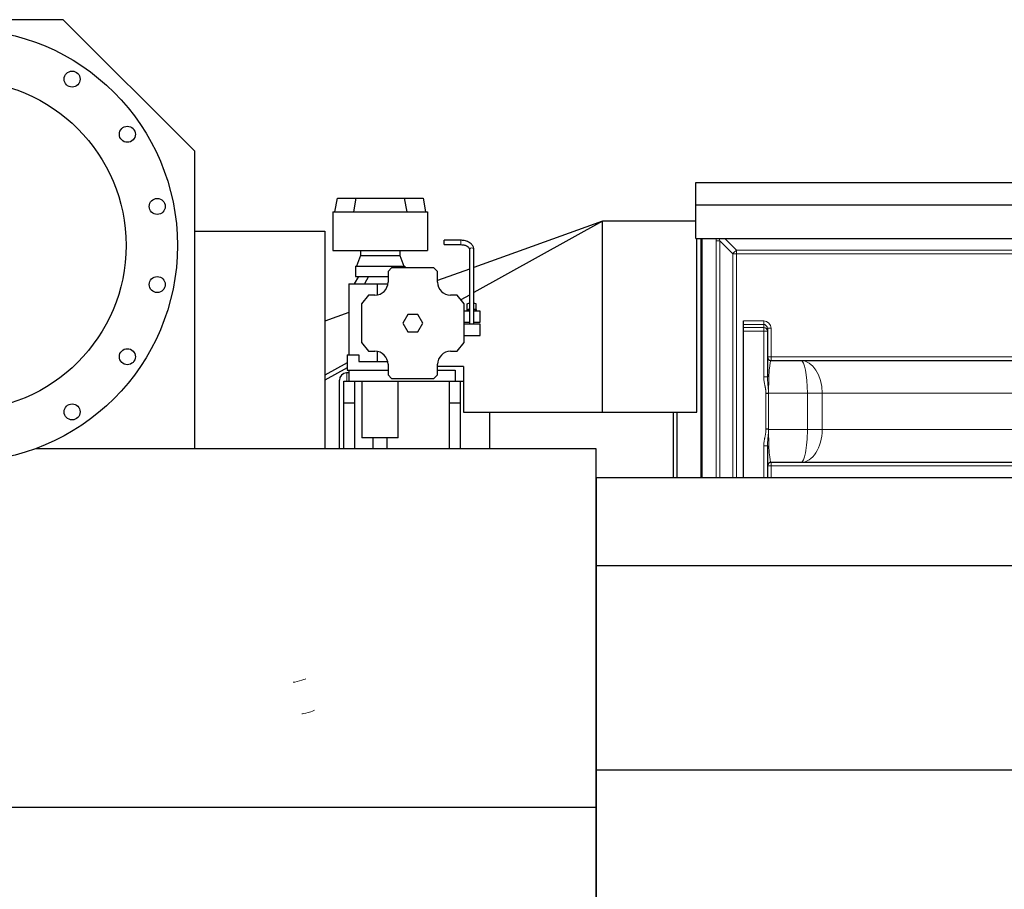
# Model space of a CAD drawing. Header units: inches. Extents: x 0 to 20790, y -12 to 14700.
# Tile 10 of 256: x 1746 to 3098, y 5652 to 6847. Entities that reach past the tile are written whole.
import ezdxf

# ---------------------------------------------------------------- set-up
doc = ezdxf.new("R2010")
doc.units = ezdxf.units.IN
doc.layers.add('1', color=7, linetype='Continuous', true_color=0xffffff)
doc.layers.add('254', color=7, linetype='Continuous', true_color=0xffffff)
doc.styles.add('latin_extended', font='simplex.shx')
doc.dimstyles.get("Standard").update_dxf_attribs({"dimtxt": 0.18, "dimasz": 0.18, "dimexe": 0.18, "dimexo": 0.0625, "dimgap": 0.09, "dimtad": 0, "dimtih": 1, "dimtoh": 1, "dimdec": 4, "dimzin": 0, "dimdsep": 46, "dimtxsty": 'Standard', "dimcen": 0.09, "dimadec": 0, "dimazin": 0, "dimtfac": 1, "dimtdec": 4, "dimtofl": 0, "dimtmove": 0, "dimatfit": 3, "dimfxl": 1, "dimtolj": 1, "dimtzin": 0, "dimarcsym": 0})

# ---------------------------------------------------------------- blocks, each defined once
blk = doc.blocks.new('_U9')
at = {"layer": '254', "color": 3, "linetype": 'Continuous', "lineweight": 13, "transparency": 16777216}
for p, q in [((1630, 6537.1), (700, 6537.1)), ((735, 6414.6), (735, 5321.6)), ((7671, 5199.1), (700, 5199.1))]:
    blk.add_line(p, q, dxfattribs=at)
at = {"layer": '254', "color": 3, "transparency": 16777216}
for points in [[(755.4, 6414.6), (714.5, 6414.6), (735, 6537.1)], [(714.5, 5321.6), (755.4, 5321.6), (735, 5199.1)]]:
    blk.add_solid(points, dxfattribs=at)
at = {"layer": 'Defpoints', "color": 0, "transparency": 16777216}
for p in [(1665, 6537.1), (735, 5199.1), (7706, 5199.1)]:
    blk.add_point(p, dxfattribs=at)
at = {"layer": '254', "color": 2, "lineweight": 13, "transparency": 16777216, "insert": (551.2, 5647.6), "char_height": 122.5, "attachment_point": 1, "rotation": 90, "style": 'latin_extended'}
blk.add_mtext('\\A1;\\C2;1338', dxfattribs=at)

msp = doc.modelspace()

# ---------------------------------------------------------------- linework, layer by layer
at = {"layer": '1', "color": 2, "linetype": 'Continuous', "lineweight": 25}
for p, q in [((1805.574, 6847.413), (1524.992, 6847.413)), ((1986.465, 6666.528), (1805.574, 6847.413)), ((1986.465, 6258.016), (1986.465, 6666.528)), ((2674.456, 6592.643), (2674.456, 6623.643)), ((2674.456, 6623.643), (3359.456, 6623.643)), ((2178.76, 6583.243), (2182.11, 6602.243)), ((2182.11, 6602.243), (2207.484, 6602.243)), ((2207.484, 6602.243), (2204.134, 6583.243)), ((2207.484, 6602.243), (2274.48, 6602.243)), ((2274.48, 6602.243), (2299.854, 6602.243)), ((2277.831, 6583.243), (2274.48, 6602.243)), ((2299.854, 6602.243), (2303.205, 6583.243)), ((3359.456, 6592.643), (2674.456, 6592.643)), ((2674.456, 6546.643), (2674.456, 6592.643)), ((2175.76, 6583.243), (2306.205, 6583.243)), ((2175.76, 6583.243), (2175.76, 6530.343)), ((2306.205, 6583.243), (2306.205, 6530.343)), ((2546.536, 6570.643), (2369.681, 6472.438)), ((2546.536, 6570.643), (2369.681, 6506.881)), ((2674.456, 6570.643), (2546.536, 6570.643)), ((2546.536, 6308.011), (2546.536, 6570.643)), ((1986.465, 6556.643), (2164.965, 6556.643)), ((2164.965, 6556.643), (2164.965, 6258.012)), ((2328.729, 6541.323), (2328.729, 6544.323)), ((2351.689, 6544.323), (2328.729, 6544.323)), ((2328.729, 6538.323), (2328.729, 6541.323)), ((2328.729, 6538.323), (2351.689, 6538.323)), ((2351.689, 6538.323), (2351.689, 6538.324)), ((2674.456, 6546.643), (3359.456, 6546.643)), ((2675.956, 6308.011), (2675.956, 6546.643)), ((2681.956, 6546.632), (2681.956, 6218.038)), ((2681.956, 6218.032), (2681.956, 6546.632)), ((2682.956, 6546.643), (2682.956, 6218.035)), ((2175.76, 6530.343), (2306.205, 6530.343)), ((2213.76, 6523.343), (2208.482, 6508.843)), ((2213.76, 6530.343), (2213.76, 6523.343)), ((2213.76, 6523.343), (2268.205, 6523.343)), ((2268.205, 6530.343), (2268.205, 6523.343)), ((2268.205, 6523.343), (2273.482, 6508.843)), ((2363.689, 6531.494), (2363.689, 6429.093)), ((2369.689, 6429.093), (2369.689, 6531.494)), ((2206.982, 6508.843), (2206.982, 6494.343)), ((2206.982, 6508.843), (2274.982, 6508.843)), ((2274.982, 6508.843), (2274.982, 6506.343)), ((2211.029, 6494.343), (2205.256, 6484.343)), ((2206.982, 6494.343), (2251.755, 6494.343)), ((2225.029, 6494.343), (2219.256, 6484.343)), ((2256.756, 6506.343), (2251.756, 6501.343)), ((2251.756, 6501.343), (2251.756, 6486.843)), ((2314.756, 6506.343), (2256.756, 6506.343)), ((2319.756, 6501.343), (2314.756, 6506.343)), ((2363.681, 6504.717), (2319.753, 6488.88)), ((2319.756, 6486.843), (2319.756, 6501.343)), ((2197.756, 6484.343), (2236.756, 6484.343)), ((2197.756, 6484.343), (2197.756, 6386.843)), ((2236.756, 6484.343), (2251.582, 6484.343)), ((2236.756, 6484.343), (2236.756, 6469.093)), ((2224.756, 6468.843), (2215.256, 6456.843)), ((2233.756, 6468.843), (2224.756, 6468.843)), ((2346.756, 6468.843), (2337.756, 6468.843)), ((2356.256, 6456.843), (2346.756, 6468.843)), ((2363.681, 6469.106), (2351.773, 6462.494)), ((2215.256, 6456.843), (2215.256, 6403.843)), ((2356.256, 6403.843), (2356.256, 6456.843)), ((2360.689, 6456.857), (2363.689, 6458.165)), ((2360.689, 6448.993), (2360.689, 6456.857)), ((2369.689, 6458.165), (2372.689, 6456.857)), ((2372.689, 6448.993), (2372.689, 6456.857)), ((2197.759, 6444.896), (2164.97, 6433.075)), ((2278.828, 6442.343), (2271.899, 6430.343)), ((2292.684, 6442.343), (2278.828, 6442.343)), ((2299.612, 6430.343), (2292.684, 6442.343)), ((2363.689, 6447.093), (2356.256, 6447.093)), ((2360.689, 6448.993), (2363.689, 6450.301)), ((2360.689, 6447.093), (2360.689, 6448.993)), ((2369.689, 6450.301), (2372.689, 6448.993)), ((2378.256, 6447.093), (2369.689, 6447.093)), ((2372.689, 6448.993), (2372.689, 6447.093)), ((2378.256, 6439.343), (2378.256, 6447.093)), ((2378.256, 6431.593), (2378.256, 6439.343)), ((2271.899, 6430.343), (2278.828, 6418.343)), ((2292.684, 6418.343), (2299.612, 6430.343)), ((2356.256, 6431.593), (2363.689, 6431.593)), ((2378.256, 6429.093), (2356.256, 6429.093)), ((2369.689, 6431.593), (2378.256, 6431.593)), ((2378.256, 6421.343), (2378.256, 6429.093)), ((2739.956, 6428.419), (2739.956, 6433.415)), ((2739.956, 6424.338), (2739.956, 6428.419)), ((2278.828, 6418.343), (2292.684, 6418.343)), ((2356.256, 6413.593), (2378.256, 6413.593)), ((2378.256, 6413.593), (2378.256, 6421.343)), ((2739.956, 6419.342), (2739.956, 6424.338)), ((2739.956, 6218.046), (2739.956, 6419.342)), ((2772.956, 6423.407), (2772.956, 6419.342)), ((2772.956, 6419.342), (2772.956, 6356.592)), ((2215.256, 6403.843), (2224.756, 6391.843)), ((2346.756, 6391.843), (2356.256, 6403.843)), ((2195.756, 6386.843), (2195.756, 6365.843)), ((2195.756, 6386.843), (2211.756, 6386.843)), ((2211.756, 6386.843), (2211.756, 6377.843)), ((2224.756, 6391.843), (2233.756, 6391.843)), ((2236.756, 6391.591), (2236.756, 6377.843)), ((2337.756, 6391.843), (2346.756, 6391.843)), ((2195.762, 6375.864), (2164.97, 6358.766)), ((2211.756, 6377.843), (2236.756, 6377.843)), ((2236.756, 6377.843), (2251.306, 6377.843)), ((2251.756, 6373.843), (2251.756, 6359.343)), ((2319.756, 6359.343), (2319.756, 6373.843)), ((2777.956, 6379.143), (2819.072, 6379.143)), ((2819.072, 6379.143), (3166.84, 6379.143)), ((2195.755, 6369.101), (2164.964, 6352.003)), ((2197.956, 6362.101), (2194.956, 6362.101)), ((2195.756, 6365.843), (2197.956, 6365.843)), ((2197.956, 6365.843), (2197.956, 6350.843)), ((2197.956, 6365.843), (2251.757, 6365.843)), ((2251.756, 6359.343), (2256.756, 6354.343)), ((2314.756, 6354.343), (2319.756, 6359.343)), ((2355.558, 6370.833), (2319.754, 6370.833)), ((2319.754, 6365.843), (2343.956, 6365.843)), ((2343.956, 6365.843), (2343.956, 6350.843)), ((2355.558, 6370.833), (2355.558, 6308.011)), ((2190.956, 6350.843), (2197.956, 6350.843)), ((2190.956, 6320.843), (2190.956, 6350.843)), ((2197.956, 6350.843), (2343.956, 6350.843)), ((2205.956, 6320.843), (2205.956, 6350.843)), ((2215.729, 6350.843), (2215.729, 6272.843)), ((2256.756, 6354.343), (2314.756, 6354.343)), ((2265.729, 6272.843), (2265.729, 6350.843)), ((2335.956, 6350.843), (2335.956, 6320.843)), ((2335.956, 6350.843), (2350.956, 6350.843)), ((2350.955, 6350.843), (2355.557, 6350.843)), ((2350.956, 6350.843), (2350.956, 6320.843)), ((2190.956, 6258.012), (2190.956, 6320.843)), ((2190.956, 6320.843), (2205.956, 6320.843)), ((2205.956, 6258.012), (2205.956, 6320.843)), ((2335.956, 6320.843), (2335.956, 6258.012)), ((2335.956, 6320.843), (2350.956, 6320.843)), ((2350.956, 6320.843), (2350.956, 6258.012)), ((2355.558, 6308.011), (2546.536, 6308.011)), ((2390.956, 6308.01), (2390.956, 6258.013)), ((2546.536, 6308.011), (2675.956, 6308.011)), ((2648.956, 6218.032), (2648.956, 6308.001)), ((2265.729, 6272.843), (2215.729, 6272.843)), ((2230.729, 6272.843), (2230.729, 6258.011)), ((2250.729, 6258.011), (2250.729, 6272.843)), ((1767.877, 6258.012), (2537.456, 6258.012)), ((2537.456, 6258.012), (2537.456, 5765.375)), ((2772.956, 6261.693), (2772.956, 6218.043)), ((2819.072, 6239.143), (2777.956, 6239.143)), ((3166.84, 6239.143), (2819.072, 6239.143)), ((2537.956, 6097.047), (2537.956, 6218.043)), ((7063.956, 6218.043), (2537.956, 6218.043)), ((2537.956, 5816.047), (2537.956, 6097.047)), ((7063.956, 6097.047), (2537.956, 6097.047)), ((2537.455, 5838.153), (2537.954, 5838.153)), ((2537.455, 5834.153), (2537.954, 5834.153)), ((2537.956, 5625.043), (2537.956, 5816.047)), ((7063.956, 5816.047), (2537.956, 5816.047)), ((2537.969, 5784.143), (2537.488, 5784.143)), ((1424.091, 5765.375), (2537.456, 5765.375)), ((2537.456, 5765.375), (2537.456, 5590.012))]:
    msp.add_line(p, q, dxfattribs=at)
at = {"layer": '1', "color": 110, "linetype": 'Continuous', "lineweight": 13}
for p, q in [((2351.689, 6541.323), (2351.689, 6544.323)), ((2351.689, 6538.324), (2351.689, 6541.323)), ((2702.597, 6543.502), (2707.597, 6543.502)), ((2702.597, 6218.038), (2702.597, 6543.502)), ((2707.597, 6543.502), (2707.597, 6218.038)), ((2725.472, 6525.626), (2707.597, 6543.502)), ((2714.455, 6546.643), (2730.472, 6530.626)), ((2369.689, 6531.494), (2369.689, 6531.494)), ((2725.472, 6525.626), (2730.472, 6525.626)), ((2725.472, 6218.036), (2725.472, 6525.626)), ((2730.472, 6530.626), (2730.472, 6525.626)), ((2730.472, 6530.626), (3255.439, 6530.626)), ((2730.472, 6525.626), (2730.472, 6218.036)), ((3255.439, 6525.626), (2730.472, 6525.626)), ((2739.956, 6433.415), (2767.956, 6433.415)), ((2767.956, 6428.419), (2739.956, 6428.419)), ((2767.956, 6428.419), (2767.956, 6433.415)), ((2767.956, 6424.338), (2767.956, 6428.419)), ((2739.956, 6424.338), (2767.956, 6424.338)), ((2767.956, 6419.342), (2739.956, 6419.342)), ((2767.956, 6424.338), (2767.956, 6419.342)), ((2767.956, 6356.592), (2767.956, 6419.342)), ((2772.956, 6419.342), (2767.956, 6419.342)), ((2772.956, 6423.407), (2777.956, 6423.407)), ((2777.956, 6423.407), (2777.956, 6384.143)), ((2772.956, 6384.143), (2777.956, 6384.143)), ((2777.956, 6379.143), (2777.956, 6384.143)), ((2777.956, 6384.143), (3207.956, 6384.143)), ((2772.956, 6356.592), (2767.956, 6356.592)), ((2771.017, 6284.687), (2771.017, 6333.599)), ((2774.388, 6333.568), (2774.388, 6284.718)), ((2827.926, 6334.143), (2774.585, 6334.143)), ((2827.926, 6284.143), (2827.926, 6334.143)), ((2827.926, 6334.143), (2848.148, 6334.143)), ((3137.764, 6334.143), (2848.148, 6334.143)), ((2848.148, 6334.143), (2848.148, 6284.143)), ((2774.585, 6284.143), (2827.926, 6284.143)), ((2827.926, 6284.143), (2848.148, 6284.143)), ((2848.148, 6284.143), (3137.764, 6284.143)), ((2767.956, 6218.043), (2767.956, 6261.693)), ((2772.956, 6261.693), (2767.956, 6261.693)), ((2777.956, 6234.143), (2777.956, 6239.143)), ((2777.956, 6234.143), (2772.956, 6234.143)), ((3207.956, 6234.143), (2777.956, 6234.143)), ((2777.956, 6234.143), (2777.956, 6218.043))]:
    msp.add_line(p, q, dxfattribs=at)
at = {"layer": '1', "color": 2, "linetype": 'Continuous', "lineweight": 25}
for centre, radius in [((1664.956, 6537.143), 297.5), ((1664.956, 6537.143), 227.001), ((1817.737, 6765.797), 11), ((1893.61, 6689.925), 11), ((1934.672, 6590.793, 0), 11), ((1934.672, 6483.493), 11), ((1893.61, 6384.361, 0), 11), ((1817.738, 6308.489), 11)]:
    msp.add_circle(centre, radius, dxfattribs=at)
for centre, radius, start, end in [((2233.756, 6486.843), 18, 270, 0), ((2337.756, 6486.843), 18, 180, 270), ((2233.756, 6373.843), 18, 0, 90), ((2337.756, 6373.843), 18, 90, 180), ((2777.956, 6384.143), 5, 180, 270), ((2777.956, 6234.143), 5, 90, 180)]:
    msp.add_arc(centre, radius, start, end, dxfattribs=at)
at = {"layer": '1', "color": 110, "linetype": 'Continuous', "lineweight": 13}
for centre, major_axis, ratio, start_param, end_param in [((2366.689, 6531.494), (3, 0), 0.75536941, 0, 2.42701398), ((2742.597, 6513.502), (-37.417, 37.417), 0.37796447, 0.23293499, 0.36136712), ((2742.597, 6513.502), (34.744, -34.744), 0.20351933, 3.3041401, 3.50295978), ((2366.689, 6531.494), (3, 0), 0.75536941, 2.42701398, 3.14162814), ((2730.472, 6525.626), (7.071, 7.071), 0.37796447, 1.2094292, 1.93216345), ((2767.956, 6423.407), (0, -10.008), 0.99917479, 1.57079633, 3.14159265), ((2767.956, 6419.342), (-5, 0), 0.99917479, 3.14159265, 4.71238898), ((2777.956, 6334.143), (0, -45), 0.07489449, 3.14159265, 4.71238898), ((2819.072, 6334.143), (0, -45), 0.19676339, 1.57079633, 3.14159265), ((2819.072, 6334.143), (0, -45), 0.64613032, 1.57079633, 3.14159265), ((2777.956, 6284.143), (0, -45), 0.07489449, 4.71238898, 6.28318531), ((2819.072, 6284.143), (0, -45), 0.19676339, 0, 1.57079633), ((2819.072, 6284.143), (0, -45), 0.64613032, 0, 1.57079633), ((2129.939, 5939.378), (-8.672, -2.407), 0.07146616, 0, 3.13805836), ((2141.954, 5896.083), (-8.672, -2.407), 0.07146616, 0, 3.14159265)]:
    msp.add_ellipse(centre, major_axis=major_axis, ratio=ratio, start_param=start_param, end_param=end_param, dxfattribs=at)
at = {"layer": '1', "color": 2, "linetype": 'Continuous', "lineweight": 25}
for centre, major_axis, ratio, start_param, end_param in [((2366.689, 6446.376), (5.5, 0), 0.75536941, 2.14767128, 2.96821601), ((2366.689, 6446.376), (5.5, 0), 0.75536941, 0.17337664, 0.99392138), ((2767.956, 6423.407), (0, -5.012), 0.99752914, 1.57079633, 3.14159265), ((2194.956, 6352.101), (-10, 0), 0.99999979, 4.72223447, 6.2831811)]:
    msp.add_ellipse(centre, major_axis=major_axis, ratio=ratio, start_param=start_param, end_param=end_param, dxfattribs=at)
for points, knots in [([(2369.689, 6531.494), (2369.672, 6532.619), (2369.245, 6535.147), (2366.885, 6538.909), (2362.499, 6542.152), (2357.056, 6543.977), (2353.31, 6544.319), (2351.689, 6544.323)], [0, 0, 0, 0, 0.15185486, 0.3590004, 0.58312629, 0.82727446, 1, 1, 1, 1]), ([(2351.689, 6538.323), (2352.704, 6538.319), (2355.128, 6538.142), (2358.795, 6537.127), (2361.864, 6535.254), (2363.42, 6533.205), (2363.719, 6532.036), (2363.689, 6531.494)], [0, 0, 0, 0, 0.14865918, 0.37010967, 0.58980417, 0.80527041, 1, 1, 1, 1]), ([(2184.956, 6258.299), (2184.956, 6259.805), (2184.956, 6264.017), (2184.956, 6268.122), (2184.956, 6273.333), (2184.956, 6275.893), (2184.956, 6280.924), (2184.956, 6283.395), (2184.956, 6287.033), (2184.956, 6288.234), (2184.956, 6290.019), (2184.956, 6290.611), (2184.956, 6291.495), (2184.956, 6291.789), (2184.956, 6292.375), (2184.956, 6292.667), (2184.956, 6295.286), (2184.956, 6299.811), (2184.956, 6306.209), (2184.956, 6310.217), (2184.956, 6314.098), (2184.956, 6317.852), (2184.956, 6321.353), (2184.956, 6324.726), (2184.956, 6326.349), (2184.956, 6328.685), (2184.956, 6329.448), (2184.956, 6330.381), (2184.956, 6330.659), (2184.956, 6330.935), (2184.956, 6331.118), (2184.956, 6331.21), (2184.956, 6331.666), (2184.956, 6332.025), (2184.956, 6333.8), (2184.956, 6335.141), (2184.956, 6337.671), (2184.956, 6338.859), (2184.956, 6341.084), (2184.956, 6343.157), (2184.956, 6344.929), (2184.956, 6346.551), (2184.956, 6347.287), (2184.956, 6348.606), (2184.956, 6349.19), (2184.956, 6349.949), (2184.956, 6350.182), (2184.956, 6350.423), (2184.956, 6350.449), (2184.956, 6350.501), (2184.956, 6350.527), (2184.956, 6350.604), (2184.956, 6350.753), (2184.956, 6350.89), (2184.956, 6351.324), (2184.956, 6351.589), (2184.956, 6351.96), (2184.956, 6352.067), (2184.956, 6352.098), (2184.956, 6352.101), (2184.956, 6352.101)], [0, 0, 0, 0, 0.02650765, 0.07479117, 0.07479117, 0.12307469, 0.12307469, 0.17135822, 0.17135822, 0.19549998, 0.19549998, 0.20757086, 0.20757086, 0.2136063, 0.2136063, 0.21964174, 0.21964174, 0.26792526, 0.31620878, 0.3644923, 0.3644923, 0.41277582, 0.46105934, 0.46105934, 0.50934286, 0.50934286, 0.53348462, 0.53348462, 0.53952006, 0.54253778, 0.54253778, 0.5455555, 0.5455555, 0.55762638, 0.55762638, 0.6059099, 0.6059099, 0.65419343, 0.65419343, 0.70247695, 0.75076047, 0.75076047, 0.79904399, 0.79904399, 0.84732751, 0.84732751, 0.87146927, 0.87146927, 0.87448699, 0.87448699, 0.87750471, 0.87750471, 0.88354015, 0.89561103, 0.89561103, 0.94389455, 0.94389455, 0.99217807, 0.99217807, 1, 1, 1, 1]), ([(2774.388, 6333.568), (2774.273, 6333.569), (2774.154, 6333.57), (2773.909, 6333.572), (2773.655, 6333.574), (2773.387, 6333.577), (2773.18, 6333.579), (2773.11, 6333.579), (2773.004, 6333.58), (2772.968, 6333.58), (2772.896, 6333.581), (2772.86, 6333.581), (2772.68, 6333.583), (2772.388, 6333.586), (2771.941, 6333.59), (2771.636, 6333.593), (2771.404, 6333.595), (2771.327, 6333.596), (2771.21, 6333.597), (2771.171, 6333.597), (2771.113, 6333.598), (2771.094, 6333.598), (2771.056, 6333.598), (2771.037, 6333.598), (2771.017, 6333.599)], [0, 0, 0, 0, 0.125, 0.125, 0.25, 0.375, 0.375, 0.4375, 0.4375, 0.46875, 0.46875, 0.5, 0.5, 0.625, 0.75, 0.875, 0.875, 0.9375, 0.9375, 0.96875, 0.96875, 0.984375, 0.984375, 1, 1, 1, 1]), ([(2774.488, 6333.742), (2774.484, 6333.723), (2774.479, 6333.705), (2774.467, 6333.669), (2774.461, 6333.652), (2774.45, 6333.627), (2774.446, 6333.619), (2774.437, 6333.604), (2774.432, 6333.597), (2774.421, 6333.584), (2774.415, 6333.578), (2774.405, 6333.572), (2774.402, 6333.57), (2774.395, 6333.568), (2774.391, 6333.568), (2774.388, 6333.568)], [0, 0, 0, 0, 0.25, 0.25, 0.5, 0.5, 0.625, 0.625, 0.75, 0.75, 0.875, 0.875, 0.9375, 0.9375, 1, 1, 1, 1]), ([(2774.488, 6333.742), (2774.504, 6333.809), (2774.528, 6333.909), (2774.557, 6334.026), (2774.569, 6334.076), (2774.577, 6334.11), (2774.581, 6334.126), (2774.585, 6334.143)], [0, 0, 0, 0, 0.5, 0.75, 0.875, 0.875, 1, 1, 1, 1]), ([(2644.082, 6218.03), (2644.085, 6227.153), (2644.088, 6236.275), (2644.101, 6266.266), (2644.113, 6287.134), (2644.13, 6308.002)], [0, 0, 0, 0, 0.30417506, 0.30417506, 1, 1, 1, 1]), ([(2774.388, 6284.718), (2774.272, 6284.717), (2774.154, 6284.716), (2773.908, 6284.714), (2773.655, 6284.712), (2773.388, 6284.709), (2773.113, 6284.707), (2772.972, 6284.705), (2772.791, 6284.704), (2772.755, 6284.703), (2772.681, 6284.703), (2772.571, 6284.702), (2772.461, 6284.701), (2772.238, 6284.699), (2771.939, 6284.696), (2771.634, 6284.693), (2771.404, 6284.691), (2771.288, 6284.69), (2771.171, 6284.689), (2771.113, 6284.688), (2771.094, 6284.688), (2771.056, 6284.688), (2771.036, 6284.687), (2771.017, 6284.687)], [0, 0, 0, 0, 0.125, 0.125, 0.25, 0.375, 0.375, 0.5, 0.5, 0.53125, 0.53125, 0.5625, 0.625, 0.625, 0.75, 0.875, 0.875, 0.9375, 0.96875, 0.96875, 0.984375, 0.984375, 1, 1, 1, 1]), ([(2774.388, 6284.718), (2774.391, 6284.718), (2774.395, 6284.718), (2774.402, 6284.716), (2774.405, 6284.714), (2774.412, 6284.71), (2774.415, 6284.707), (2774.421, 6284.702), (2774.424, 6284.699), (2774.432, 6284.689), (2774.437, 6284.682), (2774.446, 6284.667), (2774.45, 6284.659), (2774.461, 6284.634), (2774.467, 6284.616), (2774.479, 6284.581), (2774.484, 6284.563), (2774.488, 6284.544)], [0, 0, 0, 0, 0.0625, 0.0625, 0.125, 0.125, 0.1875, 0.1875, 0.25, 0.25, 0.375, 0.375, 0.5, 0.5, 0.75, 0.75, 1, 1, 1, 1]), ([(2774.488, 6284.544), (2774.504, 6284.477), (2774.528, 6284.377), (2774.557, 6284.26), (2774.569, 6284.209), (2774.577, 6284.176), (2774.581, 6284.159), (2774.585, 6284.143)], [0, 0, 0, 0, 0.5, 0.75, 0.875, 0.875, 1, 1, 1, 1])]:
    msp.add_open_spline(points, degree=3, knots=knots, dxfattribs=at)
at = {"layer": '1', "color": 110, "linetype": 'Continuous', "lineweight": 13}
for points, knots in [([(2194.956, 6362.101), (2194.956, 6362.101), (2194.956, 6362.098), (2194.956, 6362.065), (2194.956, 6361.953), (2194.956, 6361.563), (2194.956, 6361.284), (2194.956, 6360.829), (2194.956, 6360.684), (2194.956, 6360.528), (2194.956, 6360.447), (2194.956, 6360.42), (2194.956, 6360.365), (2194.956, 6360.115), (2194.956, 6359.839), (2194.956, 6359.042), (2194.956, 6358.429), (2194.956, 6357.043), (2194.956, 6356.27), (2194.956, 6354.566), (2194.956, 6353.237), (2194.956, 6351.746), (2194.956, 6351.285)], [0, 0, 0, 0, 0.02578423, 0.02578423, 0.17734238, 0.17734238, 0.32890052, 0.32890052, 0.36679006, 0.38573483, 0.38573483, 0.39520721, 0.39520721, 0.4046796, 0.48045867, 0.48045867, 0.63201682, 0.63201682, 0.78357497, 0.78357497, 0.93513311, 1, 1, 1, 1]), ([(2771.017, 6333.599), (2771.027, 6334.085), (2771.023, 6334.569), (2770.993, 6335.536), (2770.965, 6336.019), (2770.889, 6336.981), (2770.839, 6337.461), (2770.722, 6338.419), (2770.654, 6338.897), (2770.504, 6339.851), (2770.422, 6340.328), (2770.247, 6341.28), (2770.155, 6341.755), (2769.964, 6342.705), (2769.768, 6343.654), (2769.568, 6344.603), (2769.37, 6345.552), (2769.272, 6346.026), (2769.08, 6346.976), (2768.986, 6347.452), (2768.717, 6348.879), (2768.553, 6349.833), (2768.274, 6351.748), (2768.16, 6352.71), (2768.041, 6354.159), (2768.01, 6354.644), (2767.967, 6355.616), (2767.956, 6356.103), (2767.956, 6356.592)], [0, 0, 0, 0, 0.0625, 0.0625, 0.125, 0.125, 0.1875, 0.1875, 0.25, 0.25, 0.3125, 0.3125, 0.375, 0.375, 0.4375, 0.5, 0.5, 0.5625, 0.5625, 0.625, 0.625, 0.75, 0.75, 0.875, 0.875, 0.9375, 0.9375, 1, 1, 1, 1]), ([(2772.956, 6356.592), (2772.956, 6356.124), (2772.963, 6355.655), (2772.99, 6354.717), (2773.009, 6354.249), (2773.081, 6352.842), (2773.148, 6351.904), (2773.305, 6350.024), (2773.395, 6349.083), (2773.584, 6347.194), (2773.684, 6346.247), (2773.879, 6344.346), (2773.975, 6343.391), (2774.107, 6341.952), (2774.149, 6341.472), (2774.227, 6340.511), (2774.263, 6340.029), (2774.329, 6339.066), (2774.358, 6338.584), (2774.408, 6337.619), (2774.429, 6337.136), (2774.462, 6336.168), (2774.474, 6335.683), (2774.488, 6334.713), (2774.491, 6334.228), (2774.488, 6333.742)], [0, 0, 0, 0, 0.0625, 0.0625, 0.125, 0.125, 0.25, 0.25, 0.375, 0.375, 0.5, 0.5, 0.625, 0.625, 0.6875, 0.6875, 0.75, 0.75, 0.8125, 0.8125, 0.875, 0.875, 0.9375, 0.9375, 1, 1, 1, 1]), ([(2767.956, 6261.693), (2767.956, 6262.183), (2767.967, 6262.67), (2768.01, 6263.643), (2768.041, 6264.127), (2768.16, 6265.577), (2768.274, 6266.539), (2768.553, 6268.455), (2768.717, 6269.408), (2768.987, 6270.836), (2769.08, 6271.311), (2769.272, 6272.261), (2769.371, 6272.736), (2769.569, 6273.685), (2769.769, 6274.633), (2769.965, 6275.582), (2770.155, 6276.533), (2770.247, 6277.008), (2770.422, 6277.96), (2770.504, 6278.437), (2770.654, 6279.392), (2770.722, 6279.87), (2770.839, 6280.828), (2770.889, 6281.308), (2770.965, 6282.269), (2770.993, 6282.751), (2771.023, 6283.717), (2771.027, 6284.202), (2771.017, 6284.687)], [0, 0, 0, 0, 0.0625, 0.0625, 0.125, 0.125, 0.25, 0.25, 0.375, 0.375, 0.4375, 0.4375, 0.5, 0.5, 0.5625, 0.625, 0.625, 0.6875, 0.6875, 0.75, 0.75, 0.8125, 0.8125, 0.875, 0.875, 0.9375, 0.9375, 1, 1, 1, 1]), ([(2774.488, 6284.544), (2774.491, 6284.058), (2774.488, 6283.572), (2774.474, 6282.602), (2774.462, 6282.118), (2774.429, 6281.15), (2774.408, 6280.666), (2774.358, 6279.7), (2774.328, 6279.218), (2774.263, 6278.254), (2774.226, 6277.772), (2774.168, 6277.05), (2774.147, 6276.81), (2774.106, 6276.329), (2773.998, 6275.13), (2773.879, 6273.937), (2773.683, 6272.036), (2773.584, 6271.09), (2773.395, 6269.202), (2773.305, 6268.261), (2773.148, 6266.381), (2773.081, 6265.443), (2773.009, 6264.037), (2772.99, 6263.568), (2772.963, 6262.631), (2772.956, 6262.162), (2772.956, 6261.693)], [0, 0, 0, 0, 0.0625, 0.0625, 0.125, 0.125, 0.1875, 0.1875, 0.25, 0.25, 0.3125, 0.3125, 0.34375, 0.34375, 0.375, 0.5, 0.5, 0.625, 0.625, 0.75, 0.75, 0.875, 0.875, 0.9375, 0.9375, 1, 1, 1, 1])]:
    msp.add_open_spline(points, degree=3, knots=knots, dxfattribs=at)
at = {"layer": '1', "color": 2, "linetype": 'Continuous', "lineweight": 25}
msp.add_open_spline([(2537.456, 5807.143), (2537.622, 5807.143), (2537.789, 5807.143), (2537.955, 5807.143)], degree=3, dxfattribs=at)

# ---------------------------------------------------------------- dimensions: what is measured, and where the dimension line sits
at = {"layer": '254', "color": 2, "linetype": 'Continuous', "lineweight": 13}
dim = msp.add_linear_dim(base=(734.956, 5199.143), p1=(1664.956, 6537.143), p2=(7705.956, 5199.143), angle=90, text='\\C2;1338', dimstyle='Standard', override={"dimscale": 35, "dimtxt": 3.5, "dimasz": 3.5, "dimexe": 1, "dimexo": 1, "dimgap": 1.75, "dimtad": 1, "dimtih": 0, "dimtoh": 0, "dimdec": 2, "dimlfac": 0.028571, "dimzin": 8, "dimdsep": 46, "dimlunit": 2, "dimpost": '', "dimtxsty": 'latin_extended', "dimsah": 1, "dimse1": 0, "dimse2": 0, "dimsd1": 0, "dimsd2": 0, "dimclrd": 3, "dimclre": 3, "dimclrt": 2, "dimtol": 0, "dimtm": -0.1, "dimtfac": 0.714286, "dimtdec": 3, "dimtofl": 1, "dimtmove": 0, "dimtzin": 8, "dimlwd": 13, "dimlwe": 13}, dxfattribs=at)
dim.commit()
dim.dimension.update_dxf_attribs({"geometry": '_U9', "text_midpoint": (734.956, 5851.74), "dimtype": 160})

doc.saveas('drawing.dxf')
